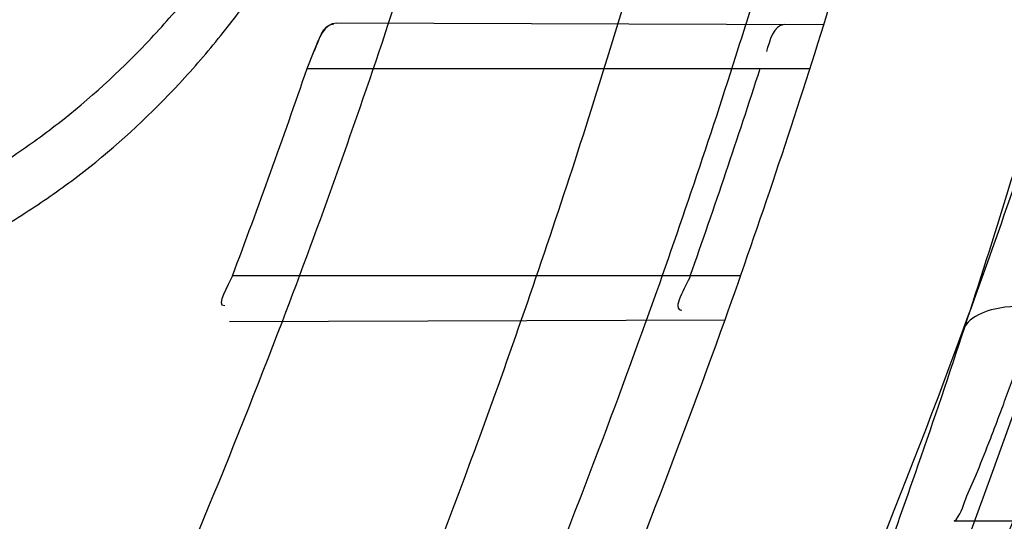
# Model space of a CAD drawing. Header units: millimetres. Extents: x 0 to 297, y 0 to 210.
# Tile 33 of 256: x 147.1136 to 147.1564, y 91.0931 to 91.1149. Entities that reach past the tile are written whole.
import ezdxf

# ---------------------------------------------------------------- set-up
doc = ezdxf.new("R2010")
doc.units = ezdxf.units.MM
doc.header["$LTSCALE"] = 16.335
doc.layers.get('0').update_dxf_attribs({"linetype": 'CONTINUOUS'})
for name, color, linetype in [('01_GLOBAL', 7, 'CONTINUOUS'), ('INTFCLR_1', 7, 'CONTINUOUS'), ('INTFCLR_144815', 7, 'CONTINUOUS')]:
    doc.layers.add(name, color=color, linetype=linetype)

msp = doc.modelspace()

# ---------------------------------------------------------------- linework, layer by layer
at = {"color": 7, "linetype": 'Continuous'}
msp.add_circle((147.7028034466, 92.1254639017), 2.28, dxfattribs=at)
at = {"color": 9, "linetype": 'Continuous'}
msp.add_arc((147.7028034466, 92.1254639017), 2.2507792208, 182.9674534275, 267.0325465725, dxfattribs=at)
at = {"layer": '01_GLOBAL', "color": 7, "linetype": 'Continuous'}
msp.add_circle((147.7028034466, 92.1254639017), 2.31, dxfattribs=at)
at = {"layer": 'INTFCLR_1', "color": 9, "linetype": 'Continuous'}
for p, q in [((147.1485359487, 91.1146934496), (147.1273887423, 91.1147672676)), ((147.1261097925, 91.112796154), (147.1479374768, 91.112796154)), ((147.1449259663, 91.103796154), (147.1228681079, 91.103796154)), ((147.122735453, 91.1018087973), (147.1442488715, 91.1018838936))]:
    msp.add_line(p, q, dxfattribs=at)
at = {"layer": 'INTFCLR_1', "color": 7, "linetype": 'Continuous'}
msp.add_line((147.1261097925, 91.112796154), (147.1264189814, 91.1135556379), dxfattribs=at)
at = {"layer": 'INTFCLR_1', "color": 6, "linetype": 'Continuous'}
for centre, radius, start, end in [((146.8326356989, 91.21329615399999), 0.3620710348, 270, 90.00000002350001), ((146.8326356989, 91.21329615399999), 0.3440948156, 270, 90.00000002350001), ((146.8326356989, 91.21329615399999), 0.312931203, 339.1304001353, 341.6462381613), ((146.8326356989, 91.21329615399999), 0.330931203, 340.3263098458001, 342.6651652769), ((146.8326427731, 91.21341540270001), 0.3102372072, 339.3082522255, 341.0750088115), ((146.8329212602, 91.2132906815), 0.3285968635, 340.5357626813, 342.1919403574)]:
    msp.add_arc(centre, radius, start, end, dxfattribs=at)
at = {"layer": 'INTFCLR_1', "color": 9, "linetype": 'Continuous'}
for radius, start, end in [(0.312931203, 341.6462381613, 344.91416282), (0.330931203, 342.6651652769, 345.7642015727), (0.312931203, 335.7561731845, 339.1304001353), (0.330931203, 337.139241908, 340.3263098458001)]:
    msp.add_arc((146.8326356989, 91.21329615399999), radius, start, end, dxfattribs=at)
for points, knots in [([(147.1545442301, 91.10133481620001), (147.1552565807, 91.1032731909), (147.1566525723, 91.10718726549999), (147.1593123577, 91.1151249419), (147.1636279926, 91.1293727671), (147.1676297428, 91.1460956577), (147.1702721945, 91.16104160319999), (147.1713830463, 91.16867329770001), (147.1719563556, 91.173087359), (147.1732796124, 91.18416899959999), (147.1746545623, 91.20310399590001), (147.1744340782, 91.2254439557), (147.1733950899, 91.23992123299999), (147.1727415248, 91.2466060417), (147.1722603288, 91.25105207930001), (147.1707735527, 91.263051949), (147.1673977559, 91.2822670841), (147.162533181, 91.3010270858), (147.1590536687, 91.3121616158), (147.157745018, 91.3161443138), (147.1557541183, 91.3220110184), (147.1512626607, 91.3342762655), (147.1435063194, 91.3522778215), (147.134673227, 91.3692848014), (147.1285153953, 91.3797527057), (147.1256373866, 91.3844123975), (147.1237254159, 91.38744979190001), (147.1185545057, 91.3954381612), (147.1098896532, 91.4076983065), (147.0978538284, 91.422623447), (147.0876594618, 91.4338109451), (147.0805381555, 91.4409619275), (147.0766007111, 91.4447480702), (147.0711374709, 91.44985418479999), (147.06349057, 91.45654009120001), (147.0552130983, 91.4630271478), (147.0499647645, 91.4667594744), (147.0474074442, 91.468475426), (147.0457289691, 91.46955422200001), (147.0442255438, 91.4704726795), (147.0429042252, 91.47123111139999), (147.041778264, 91.4718195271), (147.0407894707, 91.472284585), (147.0400295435, 91.4725282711), (147.0393696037, 91.4727013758), (147.0390133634, 91.47226709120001), (147.0393275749, 91.47165773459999), (147.0397818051, 91.4708884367), (147.0406181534, 91.46982558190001), (147.0417305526, 91.46851597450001), (147.0430342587, 91.46707463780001), (147.0444632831, 91.46553633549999), (147.0465759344, 91.4632999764), (147.0495827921, 91.4601566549), (147.0551951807, 91.45426742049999), (147.0613248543, 91.44766033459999), (147.0669087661, 91.4413454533), (147.0703603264, 91.43732991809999), (147.0759105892, 91.4307379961), (147.0844077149, 91.420055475), (147.0955472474, 91.4045136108), (147.1036099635, 91.3918258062), (147.1088887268, 91.38279463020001), (147.1124703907, 91.3764426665), (147.1186494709, 91.3648484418), (147.1269016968, 91.3473400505), (147.1325946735, 91.33274270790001), (147.1352425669, 91.3251743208)], [0, 0, 0, 0, 0.0103792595, 0.0208842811, 0.0420721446, 0.0851858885, 0.1071984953, 0.1183380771, 0.123943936, 0.1295693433, 0.1744299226, 0.2192388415, 0.2417237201, 0.2473597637, 0.2529962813, 0.2641993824, 0.3081295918, 0.3509327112, 0.3614952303, 0.3667582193, 0.3720021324, 0.3926323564, 0.4323913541, 0.4704239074, 0.4888657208, 0.4934194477, 0.497950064, 0.5069039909, 0.5412450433, 0.5733438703, 0.6032118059, 0.6172673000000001, 0.6240601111, 0.6306649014, 0.6548506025, 0.6750843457, 0.6834913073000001, 0.6872123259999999, 0.6905622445, 0.6935176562, 0.6960693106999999, 0.6982084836, 0.6999280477, 0.7014829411, 0.7024060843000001, 0.7029587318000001, 0.7038763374, 0.7054334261, 0.7076628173, 0.7105600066, 0.714112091, 0.7174145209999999, 0.7211168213, 0.7295725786, 0.7392778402, 0.7620040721, 0.7748640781, 0.7816422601, 0.7886165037, 0.8181744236, 0.8502177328, 0.884679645, 0.8936796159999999, 0.902792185, 0.9213283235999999, 0.9597006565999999, 1, 1, 1, 1]), ([(147.0432510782, 91.4712961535), (147.0440337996, 91.4712960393), (147.0461901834, 91.47014844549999), (147.048762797, 91.46875074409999), (147.05126835, 91.4671567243), (147.0538664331, 91.46544923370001), (147.0591995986, 91.46172715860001), (147.0676125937, 91.45526864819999), (147.0753919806, 91.448607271), (147.0809499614, 91.4435210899), (147.0849532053, 91.43975234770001), (147.0921910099, 91.4326376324), (147.1025540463, 91.4215075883), (147.114792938, 91.4066570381), (147.1236090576, 91.3944528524), (147.1288703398, 91.3865005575), (147.1308146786, 91.3834785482), (147.1337403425, 91.3788442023), (147.1399980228, 91.3684373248), (147.1489774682, 91.35152612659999), (147.1568675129, 91.333615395), (147.1614367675, 91.3214103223), (147.1634614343, 91.315574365), (147.1647919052, 91.3116136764), (147.1683281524, 91.3005448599), (147.1732735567, 91.28189290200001), (147.1767074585, 91.26277767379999), (147.1782194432, 91.25084162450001), (147.1787086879, 91.2464202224), (147.1793731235, 91.239773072), (147.1804294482, 91.225377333), (147.1806536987, 91.2031593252), (147.1792555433, 91.18432974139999), (147.1779104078, 91.17331158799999), (147.1773275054, 91.1689219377), (147.1761979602, 91.1613317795), (147.1735104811, 91.14646433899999), (147.1694409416, 91.12983253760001), (147.1650544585, 91.1156677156), (147.1623504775, 91.1077743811), (147.1609312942, 91.1038821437), (147.1602071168, 91.101954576)], [0, 0, 0, 0, 0.0056084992, 0.016622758, 0.0214510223, 0.0268121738, 0.0389184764, 0.0680276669, 0.1027789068, 0.1122614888, 0.1220107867, 0.1421735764, 0.1849752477, 0.2309092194, 0.2799812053, 0.2927645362, 0.2992310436, 0.3057293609, 0.3320345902, 0.3862266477, 0.4428037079, 0.4721337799, 0.479586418, 0.4870651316, 0.5020714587, 0.5628449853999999, 0.6251697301, 0.6410581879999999, 0.6490513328, 0.6570434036, 0.6889243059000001, 0.7524504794, 0.8160576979, 0.8240355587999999, 0.8319861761, 0.8477866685, 0.8790166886, 0.9402183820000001, 0.9703167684, 0.9852456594, 1, 1, 1, 1]), ([(147.1352425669, 91.3251743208), (147.1379952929, 91.3173062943), (147.1429940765, 91.3011381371), (147.1477529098, 91.2803563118), (147.1501024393, 91.2664766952), (147.151047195, 91.25992895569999), (147.151638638, 91.2555231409), (147.1530856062, 91.2433864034), (147.1544764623, 91.2233725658), (147.1542807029, 91.20328770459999), (147.1535512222, 91.1910087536), (147.1532177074, 91.18652789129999), (147.1526544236, 91.1798590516), (147.1511010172, 91.1656587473), (147.1474849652, 91.14424882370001), (147.1430641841, 91.1264696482), (147.1400632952, 91.11626601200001), (147.1388460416, 91.1122647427), (147.1366541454, 91.1054011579), (147.1320236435, 91.0921526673), (147.124625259, 91.0740934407), (147.1170139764, 91.0585866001), (147.1121048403, 91.04953546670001), (147.1103239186, 91.0463430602), (147.1076776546, 91.0416856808), (147.101977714, 91.0320864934), (147.0929326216, 91.0182729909), (147.0818447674, 91.0031946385), (147.0738492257, 90.9933581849), (147.0692400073, 90.98795922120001), (147.0675023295, 90.98594413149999), (147.0645699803, 90.98259275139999), (147.059151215, 90.9765593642), (147.053263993, 90.970291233), (147.047929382, 90.96470254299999), (147.0447760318, 90.96141758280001), (147.0421529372, 90.95852111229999), (147.0404461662, 90.9566902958), (147.0382254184, 90.953302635), (147.0420399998, 90.9548103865), (147.0441807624, 90.9561001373), (147.0467768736, 90.9576910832), (147.049052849, 90.9592201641), (147.0517912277, 90.9611186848), (147.0555009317, 90.9638362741), (147.0602492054, 90.9675267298), (147.067344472, 90.9733657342), (147.0736957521, 90.9790617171), (147.0792529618, 90.984391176), (147.0832359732, 90.9883220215), (147.0904141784, 90.995723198), (147.1006451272, 91.0072645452), (147.1126583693, 91.02260972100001), (147.1212603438, 91.03518056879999), (147.1263733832, 91.0433562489), (147.1282611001, 91.0464624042), (147.1311015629, 91.0512283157), (147.1371674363, 91.06192946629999), (147.1458250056, 91.07929936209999), (147.1517810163, 91.09381584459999), (147.1545442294, 91.1013348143)], [0, 0, 0, 0, 0.0419449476, 0.0850695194, 0.1071739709, 0.1127634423, 0.1183584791, 0.1295423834, 0.1742656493, 0.2191961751, 0.2304978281, 0.2361598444, 0.2418057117, 0.2641744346, 0.3080240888, 0.3509528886, 0.3562644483, 0.3615432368, 0.3719979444, 0.3925183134, 0.4321501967, 0.4701192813, 0.4793724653, 0.4839620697, 0.48851378, 0.5063269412, 0.5401307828, 0.5715496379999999, 0.6004673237, 0.6038923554, 0.6072711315, 0.6138564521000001, 0.6263016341, 0.6480618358, 0.6572019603, 0.6650284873, 0.6713159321, 0.6759369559, 0.6799952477, 0.6841765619, 0.6887949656, 0.6950107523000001, 0.6986911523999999, 0.7027318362, 0.7117342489, 0.7218512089, 0.7329803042, 0.7579718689, 0.7647510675, 0.7717251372, 0.7861300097, 0.8166264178, 0.8492835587, 0.8841348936, 0.8932111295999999, 0.8978052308, 0.9024247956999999, 0.92112918, 0.9596906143, 1, 1, 1, 1]), ([(147.0432510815, 90.95529614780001), (147.0431330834, 90.9552961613), (147.0428441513, 90.9553531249), (147.0428590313, 90.9558725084), (147.043168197, 90.95640686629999), (147.0437027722, 90.9572011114), (147.0445175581, 90.95818962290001), (147.046088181, 90.9599701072), (147.0479460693, 90.9619169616), (147.0500136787, 90.9640475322), (147.0523867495, 90.9664713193), (147.0572874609, 90.9714632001), (147.0632966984, 90.9777061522), (147.0688203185, 90.9837027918), (147.0718101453, 90.9870357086), (147.0735816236, 90.98903946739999), (147.0782783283, 90.99440584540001), (147.0864250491, 91.00418350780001), (147.0977271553, 91.0191807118), (147.106950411, 91.0329268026), (147.1127640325, 91.04248277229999), (147.1154623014, 91.0471180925), (147.1172776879, 91.05029448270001), (147.1222795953, 91.05929630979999), (147.1300362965, 91.0747212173), (147.1375818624, 91.0926999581), (147.1423047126, 91.10589161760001), (147.1445398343, 91.11272452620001), (147.1457809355, 91.1167074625), (147.1488392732, 91.126859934), (147.1533458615, 91.1445526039), (147.157034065, 91.1658702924), (147.1586182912, 91.180009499), (147.159192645, 91.1866486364), (147.1595326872, 91.1911091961), (147.1602764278, 91.2033320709), (147.1604760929, 91.2233285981), (147.1590577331, 91.24325260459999), (147.157582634, 91.2553325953), (147.1569796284, 91.2597183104), (147.1560162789, 91.2662369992), (147.1536199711, 91.28005764), (147.1487661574, 91.30074973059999), (147.1436711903, 91.31683624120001), (147.1408661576, 91.3246635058)], [0, 0, 0, 0, 0.0008731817, 0.001718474, 0.0032338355, 0.0055641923, 0.008732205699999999, 0.0127298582, 0.0231213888, 0.0286463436, 0.0346993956, 0.04822263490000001, 0.0804125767, 0.0988155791, 0.1085508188, 0.1135449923, 0.1186070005, 0.1613231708, 0.2076862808, 0.2575123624, 0.2837454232, 0.2904461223, 0.2972015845, 0.3108183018, 0.3666504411, 0.4248609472, 0.4549769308, 0.4703146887, 0.4780576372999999, 0.4858477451, 0.5487776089, 0.6130123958, 0.6457680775, 0.6540347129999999, 0.6623246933, 0.6788711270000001, 0.74464742, 0.8101273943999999, 0.8265053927, 0.8346996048, 0.8428861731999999, 0.8752668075, 0.9384714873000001, 1, 1, 1, 1]), ([(147.0587545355, 91.1016981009), (147.0598495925, 91.10167898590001), (147.0620340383, 91.1016428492), (147.0663667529, 91.1015803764), (147.0717124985, 91.1015254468), (147.0770083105, 91.1015303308), (147.0806708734, 91.1015932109), (147.0827381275, 91.10165096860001), (147.0857607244, 91.1017604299), (147.0901722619, 91.10201882), (147.0949767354, 91.1025687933), (147.0982220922, 91.1031393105), (147.1000214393, 91.103521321), (147.1026222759, 91.10414080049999), (147.1063813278, 91.10530301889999), (147.110321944, 91.1071202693), (147.1132441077, 91.1088936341), (147.1160296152, 91.1108922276), (147.1185945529, 91.1132321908), (147.1206177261, 91.11552385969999), (147.1217351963, 91.1169263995), (147.1233933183, 91.1191541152), (147.1256755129, 91.1227929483), (147.1278121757, 91.1271434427), (147.1293429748, 91.1308325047), (147.130766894, 91.1346861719), (147.1316803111, 91.137646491), (147.1322242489, 91.1396474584)], [0, 0, 0, 0, 0.0354708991, 0.0707570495, 0.1403376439, 0.2086112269, 0.2422633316, 0.2589708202, 0.2755884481, 0.3402201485, 0.402046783, 0.4320733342, 0.4469044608, 0.4616141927, 0.5186617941, 0.5740139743, 0.6016440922, 0.6292641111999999, 0.6849536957, 0.7135882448, 0.728211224, 0.7430207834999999, 0.803517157, 0.8669694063, 0.8997732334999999, 0.932843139, 1, 1, 1, 1]), ([(147.0587231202, 91.09990007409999), (147.059845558, 91.099867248), (147.0620847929, 91.0998041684), (147.066526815, 91.0996898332), (147.0720083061, 91.0995738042), (147.0774395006, 91.0995236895), (147.0811962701, 91.0995526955), (147.0833167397, 91.0995928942), (147.0864165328, 91.0996780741), (147.0909402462, 91.09990756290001), (147.0958673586, 91.1004418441), (147.0991944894, 91.1010133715), (147.1010384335, 91.1013994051), (147.103703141, 91.1020295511), (147.1075552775, 91.10322071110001), (147.1115872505, 91.1051024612), (147.1145727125, 91.10694535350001), (147.1174202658, 91.1090299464), (147.1200367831, 91.11147432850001), (147.1220947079, 91.11386801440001), (147.1232316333, 91.1153353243), (147.1249208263, 91.117670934), (147.1272411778, 91.1214881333), (147.1294053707, 91.12604646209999), (147.1309536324, 91.12991433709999), (147.1323934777, 91.1339596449), (147.1333139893, 91.1370654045), (147.1338615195, 91.139164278)], [0, 0, 0, 0, 0.035284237, 0.0703889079, 0.1396229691, 0.2075606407, 0.2410452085, 0.2576677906, 0.2742009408, 0.3384835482, 0.3999464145, 0.429786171, 0.4445232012, 0.4591355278, 0.5158247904, 0.5708803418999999, 0.5984057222, 0.6259612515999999, 0.6816714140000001, 0.7103999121, 0.725092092, 0.7399858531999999, 0.8009597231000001, 0.8651019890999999, 0.8983209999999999, 0.9318422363, 1, 1, 1, 1]), ([(147.1602071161, 91.10195457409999), (147.1595631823, 91.1021469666), (147.1582763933, 91.10241717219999), (147.1563883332, 91.1025741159), (147.1547219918, 91.1020310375), (147.1545442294, 91.1013348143)], [0, 0, 0, 0, 0.3355939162, 0.6411874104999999, 1, 1, 1, 1]), ([(147.1602071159, 91.10195457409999), (147.1573959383, 91.0944719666), (147.1513353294, 91.0800243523), (147.1425342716, 91.0627525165), (147.1363700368, 91.0521139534), (147.1334825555, 91.0473740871), (147.1315628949, 91.0442837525), (147.1263605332, 91.03614523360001), (147.1176083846, 91.0236321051), (147.1053924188, 91.0083641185), (147.0949921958, 90.9968825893), (147.0876965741, 90.98951940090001), (147.0836469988, 90.9856068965), (147.0779933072, 90.9802985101), (147.0715340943, 90.9746262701), (147.0643214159, 90.9688117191), (147.0594957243, 90.96513597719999), (147.0557195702, 90.9624242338), (147.0529460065, 90.96053748), (147.049824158, 90.9584797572), (147.0467200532, 90.95670600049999), (147.0439979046, 90.9552960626), (147.0432510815, 90.95529614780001)], [0, 0, 0, 0, 0.1254392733, 0.2455954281, 0.3039386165, 0.3183545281, 0.3326935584, 0.3610298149, 0.4699340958, 0.5721292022, 0.6676979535, 0.7128867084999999, 0.7347758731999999, 0.7560605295, 0.8345894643, 0.86959304, 0.9014329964, 0.9297831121, 0.9425142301, 0.954114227, 0.9882800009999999, 1, 1, 1, 1])]:
    msp.add_open_spline(points, degree=3, knots=knots, dxfattribs=at)
at = {"layer": 'INTFCLR_1', "color": 6, "linetype": 'Continuous'}
for points, knots in [([(147.0687421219, 91.471296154), (147.0680098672, 91.471296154), (147.0693330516, 91.4687756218), (147.0704693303, 91.467385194), (147.0723263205, 91.4649452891), (147.0746177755, 91.4621855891), (147.0775470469, 91.4586635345), (147.080971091, 91.4545734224), (147.0846437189, 91.4501248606), (147.0882701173, 91.4456544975), (147.0916458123, 91.4413964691), (147.0947448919, 91.4374001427), (147.0975630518, 91.4336830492), (147.100110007, 91.43025113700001), (147.1024035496, 91.4270965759), (147.1044661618, 91.42420581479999), (147.1063189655, 91.42156217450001), (147.1079764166, 91.4191585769), (147.109457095, 91.41697923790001), (147.1107791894, 91.41500612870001), (147.1119635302, 91.41321632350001), (147.1130167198, 91.4116068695), (147.1139517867, 91.4101630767), (147.1147816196, 91.40886997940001), (147.1157213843, 91.40739324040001), (147.1167390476, 91.40577702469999), (147.1179255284, 91.4038688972), (147.1189332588, 91.4022267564), (147.1198501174, 91.4007161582), (147.1206424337, 91.39939950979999), (147.1215180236, 91.39793052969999), (147.1224842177, 91.39629179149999), (147.1235503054, 91.3944610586), (147.1247223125, 91.39242084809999), (147.1260120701, 91.3901411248), (147.1274302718, 91.3875908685), (147.1289898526, 91.38473071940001), (147.1307073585, 91.3815107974), (147.1325944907, 91.3778829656), (147.1346618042, 91.3737915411), (147.1369222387, 91.3691683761), (147.1393944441, 91.3639182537), (147.1420944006, 91.3579264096), (147.1450364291, 91.35104633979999), (147.1482313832, 91.34310189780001), (147.1516877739, 91.333841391), (147.1553587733, 91.32305212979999), (147.1590017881, 91.3110314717), (147.1623609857, 91.29828596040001), (147.1652568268, 91.2853933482), (147.1676651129, 91.27246551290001), (147.1695853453, 91.2595536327), (147.1710275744, 91.24665569), (147.1719965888, 91.2338021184), (147.1725011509, 91.220980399), (147.1725469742, 91.2082107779), (147.1721391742, 91.1954815), (147.171280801, 91.1827942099), (147.1699742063, 91.1701590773), (147.1682169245, 91.1575506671), (147.1660086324, 91.14498581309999), (147.1633383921, 91.13243724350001), (147.1602041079, 91.1199208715), (147.1566465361, 91.10761035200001), (147.1528751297, 91.0961038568), (147.1491593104, 91.0858888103), (147.1457087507, 91.0771645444), (147.1425365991, 91.06966793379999), (147.1396288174, 91.06317715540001), (147.136972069, 91.0575230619), (147.1345472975, 91.05256702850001), (147.1323371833, 91.04820589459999), (147.130325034, 91.04435576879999), (147.1284994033, 91.0409536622), (147.1268466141, 91.0379445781), (147.1253496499, 91.03527438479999), (147.1239936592, 91.03289842), (147.1227647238, 91.03077892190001), (147.1216541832, 91.02889081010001), (147.1206539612, 91.02721139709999), (147.1197533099, 91.02571551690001), (147.1189386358, 91.0243754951), (147.1179864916, 91.0228229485), (147.1170567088, 91.02132445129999), (147.1160957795, 91.01979310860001), (147.1152647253, 91.01847969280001), (147.1143298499, 91.0170161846), (147.1132770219, 91.0153850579), (147.1120898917, 91.0135672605), (147.1107550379, 91.0115487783), (147.109257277, 91.00931589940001), (147.107577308, 91.00685036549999), (147.1056960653, 91.0041348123), (147.1035922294, 91.00115366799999), (147.1012492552, 90.99789872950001), (147.0986446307, 90.99435615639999), (147.095755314, 90.99051364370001), (147.0925736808, 90.9863814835), (147.0890986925, 90.98197223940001), (147.0853575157, 90.9773388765), (147.0815402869, 90.9727029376), (147.0779667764, 90.9684297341), (147.0748968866, 90.9647430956), (147.0724998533, 90.96186262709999), (147.070552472, 90.95931757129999), (147.0693788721, 90.95788398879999), (147.0679949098, 90.955296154), (147.0687421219, 90.955296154)], [0, 0, 0, 0, 0.003860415, 0.007501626, 0.0124785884, 0.0188917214, 0.0268498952, 0.0364677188, 0.0470694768, 0.0572444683, 0.0668187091, 0.0757144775, 0.083905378, 0.09140992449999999, 0.0982451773, 0.1044667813, 0.1101313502, 0.1152642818, 0.1198589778, 0.1240215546, 0.1277856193, 0.1311734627, 0.1341617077, 0.1368541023, 0.1392736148, 0.1433897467, 0.1469230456, 0.1511192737, 0.1535471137, 0.1562389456, 0.1592204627, 0.1625628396, 0.1662680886, 0.1703891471, 0.174967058, 0.1800766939, 0.1857729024, 0.1921414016, 0.1993155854, 0.2073311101, 0.2163077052, 0.2264451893, 0.2379233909, 0.250953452, 0.2658909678, 0.283062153, 0.3030578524, 0.3259639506, 0.3492662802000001, 0.3725305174, 0.3956109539, 0.4185782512, 0.4413347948, 0.4640172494, 0.4865192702, 0.508968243, 0.531324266, 0.5536477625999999, 0.5759939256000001, 0.5982772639, 0.620747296, 0.6432362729, 0.6658996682, 0.68875599, 0.7107777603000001, 0.7297237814, 0.7460531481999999, 0.7602331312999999, 0.7726347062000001, 0.7835467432, 0.793166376, 0.8017211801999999, 0.8093215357, 0.8160683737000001, 0.8220758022, 0.8274205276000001, 0.8322066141, 0.8364980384, 0.8403367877, 0.8437547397, 0.8468031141, 0.8495420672, 0.8520223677, 0.8564046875, 0.8588391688, 0.8615533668, 0.8645986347, 0.8679945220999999, 0.8717882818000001, 0.8760445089, 0.8807522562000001, 0.8859628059, 0.8917731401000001, 0.898168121, 0.9051985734, 0.9129160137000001, 0.9213486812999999, 0.9305434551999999, 0.9404096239, 0.9509435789, 0.961943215, 0.9720502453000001, 0.980371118, 0.9870628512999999, 0.992271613, 0.9960607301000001, 1, 1, 1, 1]), ([(147.0687421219, 90.955296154), (147.0695765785, 90.955296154), (147.0710237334, 90.9562713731), (147.0732486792, 90.95761082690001), (147.0757995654, 90.95946440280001), (147.0789536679, 90.961879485), (147.0827092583, 90.9649629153), (147.0868482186, 90.9685570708), (147.0910477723, 90.97239951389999), (147.0950116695, 90.97619761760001), (147.0986438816, 90.97981660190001), (147.1019501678, 90.98323197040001), (147.1049461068, 90.98642655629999), (147.107653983, 90.9893965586), (147.1100921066, 90.9921410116), (147.1122806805, 90.9946618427), (147.1142479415, 90.99697597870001), (147.1160099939, 90.9990883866), (147.1175861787, 91.0010099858), (147.1189934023, 91.00275234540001), (147.1202530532, 91.0043338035), (147.1213970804, 91.00578808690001), (147.1225240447, 91.0072369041), (147.123724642, 91.00879917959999), (147.1249992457, 91.0104804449), (147.1262604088, 91.01216766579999), (147.1274992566, 91.0138470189), (147.1287882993, 91.0156184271), (147.1302152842, 91.0176089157), (147.131810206, 91.0198711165), (147.1335924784, 91.0224483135), (147.1355808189, 91.0253874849), (147.1377917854, 91.0287373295), (147.140242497, 91.0325578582), (147.1429592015, 91.03693302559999), (147.1459674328, 91.041959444), (147.1492907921, 91.0477551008), (147.1529541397, 91.0544760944), (147.1569786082, 91.0623053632), (147.1613909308, 91.07151686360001), (147.1661049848, 91.08224170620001), (147.1708180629, 91.0941429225), (147.1752249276, 91.1066907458), (147.1791389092, 91.1194098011), (147.1825261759, 91.1321758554), (147.1853979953, 91.1449752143), (147.1877529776, 91.157740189), (147.1896101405, 91.1705054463), (147.1909735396, 91.18321659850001), (147.1918561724, 91.1958938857), (147.1922659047, 91.2085247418), (147.1922092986, 91.2211113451), (147.1916906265, 91.233661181), (147.1907127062, 91.2461662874), (147.1892753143, 91.2586320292), (147.187377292, 91.2710565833), (147.1850186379, 91.28342093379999), (147.1821898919, 91.295752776), (147.1788863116, 91.3080366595), (147.1750915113, 91.32028680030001), (147.1708160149, 91.3324409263), (147.1662306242, 91.344040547), (147.1616300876, 91.3545469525), (147.1573218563, 91.36358934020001), (147.1533932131, 91.3712807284), (147.1498208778, 91.3778828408), (147.1465812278, 91.3835790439), (147.1436479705, 91.3885229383), (147.140997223, 91.39283156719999), (147.1386015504, 91.3966034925), (147.1364409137, 91.39991041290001), (147.1344943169, 91.402817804), (147.1327470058, 91.4053719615), (147.1311776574, 91.40762214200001), (147.1297748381, 91.4096001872), (147.1285161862, 91.41134904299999), (147.1273854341, 91.41289969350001), (147.1263043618, 91.41436455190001), (147.1251805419, 91.41587001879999), (147.1239422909, 91.41750783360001), (147.1226668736, 91.41917138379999), (147.1213873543, 91.4208174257), (147.120091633, 91.4224630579), (147.1186694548, 91.42424419), (147.1170808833, 91.426202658), (147.1153015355, 91.42835870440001), (147.1133143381, 91.4307214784), (147.1110956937, 91.4333033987), (147.1086258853, 91.4361110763), (147.1058792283, 91.4391528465), (147.1028357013, 91.44242739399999), (147.099478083, 91.4459266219), (147.0957850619, 91.44963712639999), (147.0917574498, 91.45352630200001), (147.0874623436, 91.4574873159), (147.0831967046, 91.46121773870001), (147.0792915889, 91.46444551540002), (147.0760051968, 91.4669754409), (147.073359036, 91.4689088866), (147.0710713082, 91.4702912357), (147.0695920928, 91.471296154), (147.0687421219, 91.471296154)], [0, 0, 0, 0, 0.0042187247, 0.0081401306, 0.0133978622, 0.0200459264, 0.0282638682, 0.0379443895, 0.0477615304, 0.05703690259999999, 0.0656973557, 0.0736821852, 0.0810680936, 0.0878383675, 0.0940009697, 0.0996271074, 0.1047154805, 0.1093563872, 0.1135342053, 0.1172803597, 0.1206792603, 0.1237557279, 0.1266349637, 0.1299589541, 0.1337168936, 0.1373013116, 0.1406085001, 0.1442672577, 0.148377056, 0.1529904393, 0.1582606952, 0.164218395, 0.1709303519, 0.1785521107, 0.1871652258, 0.1969659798, 0.2081658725, 0.2209392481, 0.2356613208, 0.2526660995, 0.2725685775, 0.2948769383, 0.3173640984, 0.3397873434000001, 0.3621386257, 0.3841211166, 0.4060891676, 0.4277469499, 0.4493218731, 0.470705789, 0.4919793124, 0.5131981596, 0.5343255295, 0.5554668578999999, 0.5765984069, 0.5977513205, 0.6189954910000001, 0.6402209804, 0.6617015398, 0.6832900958, 0.7050415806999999, 0.7268239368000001, 0.7463339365, 0.7630160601, 0.7774553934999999, 0.7899931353, 0.8009638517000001, 0.8105830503, 0.8190545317, 0.8265380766, 0.8331730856, 0.8390248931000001, 0.8442268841, 0.8488182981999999, 0.8528943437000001, 0.8564866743, 0.8597116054, 0.8625968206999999, 0.8656908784, 0.8692094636, 0.8729771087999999, 0.8762884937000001, 0.879749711, 0.8835661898, 0.8878115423, 0.8924986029, 0.8976989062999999, 0.9034198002, 0.9097088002, 0.9166034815, 0.9241390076, 0.9323094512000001, 0.9411199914, 0.9506041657, 0.9606137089, 0.9706541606, 0.9792553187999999, 0.9862062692, 0.9916647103, 0.9957028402, 1, 1, 1, 1])]:
    msp.add_open_spline(points, degree=3, knots=knots, dxfattribs=at)
at = {"layer": 'INTFCLR_1', "color": 7, "linetype": 'Continuous'}
for points in [[(147.1273887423, 91.1147672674), (147.1268689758, 91.114772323), (147.1265840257, 91.1140405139), (147.126415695, 91.11354873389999)], [(147.1264189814, 91.1135556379), (147.1266295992, 91.1139891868), (147.126781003, 91.11473143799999), (147.1272630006, 91.1147297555)]]:
    msp.add_open_spline(points, degree=3, dxfattribs=at)
at = {"layer": 'INTFCLR_1', "color": 6, "linetype": 'Continuous'}
for points in [[(147.1468208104, 91.11469943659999), (147.1463522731, 91.11470107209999), (147.1461870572, 91.1139742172), (147.1460437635, 91.1135281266)], [(147.1228681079, 91.103796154), (147.1227105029, 91.1033789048), (147.1220878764, 91.10249893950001), (147.1225338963, 91.1025004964)], [(147.1427387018, 91.103796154), (147.1425690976, 91.10331625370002), (147.1418725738, 91.1023097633), (147.1423815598, 91.10231154)]]:
    msp.add_open_spline(points, degree=3, dxfattribs=at)
at = {"layer": 'INTFCLR_144815', "color": 9, "linetype": 'Continuous'}
msp.add_line((147.1733634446, 91.09313810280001), (147.1542026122, 91.09313810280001), dxfattribs=at)
at = {"layer": 'INTFCLR_144815', "color": 6, "linetype": 'Continuous'}
for radius in [0.3828680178, 0.364857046]:
    msp.add_circle((146.8326356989, 91.21329615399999), radius, dxfattribs=at)
for radius, start, end in [(0.5278075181, 313.9937911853, 154.5150993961), (0.5098075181, 312.9543589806, 154.5144414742), (0.49294334, 282.2440355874, 71.2863570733), (0.3889523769, 308.490992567, 51.50900743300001), (0.4069633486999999, 316.9838592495, 43.0161407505), (0.3840109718, 313.9992414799, 46.00075850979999)]:
    msp.add_arc((146.8326356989, 91.21329615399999), radius, start, end, dxfattribs=at)
at = {"layer": 'INTFCLR_144815', "color": 9, "linetype": 'Continuous'}
for centre, radius, start, end in [((146.8326356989, 91.21329615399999), 0.4896672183, 292.4997540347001, 54.0964566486), ((146.8326378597, 91.2132971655), 0.4417306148, 292.4997540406, 54.09645665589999), ((146.8326511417, 91.21329984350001), 0.434262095, 311.2505121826, 48.7494878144), ((146.8326356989, 91.21329615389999), 0.3958087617, 314.0862202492, 45.9137797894), ((146.8326356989, 91.21329615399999), 0.3863437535, 313.8592910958, 46.1407088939), ((146.8326356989, 91.21329615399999), 0.3838160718, 314.0319604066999, 45.9680396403)]:
    msp.add_arc(centre, radius, start, end, dxfattribs=at)
at = {"layer": 'INTFCLR_144815', "color": 6, "linetype": 'Continuous'}
for points, knots in [([(147.1000017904, 90.9462962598), (147.099727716, 90.9463012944), (147.0997250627, 90.947357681), (147.1002170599, 90.94794967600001), (147.1006721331, 90.9487732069), (147.1011651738, 90.9495101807), (147.1017516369, 90.9503700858), (147.1024417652, 90.9513349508), (147.1032341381, 90.9524154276), (147.1041312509, 90.9536132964), (147.1051340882, 90.95493337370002), (147.1062444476, 90.95638049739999), (147.1074648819, 90.9579613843), (147.1087976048, 90.9596826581), (147.1102428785, 90.9615490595), (147.1117982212, 90.9635623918), (147.1134596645, 90.96572310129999), (147.1152251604, 90.9680346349), (147.1170968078, 90.9705064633), (147.11907733, 90.97314974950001), (147.1211639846, 90.9759692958), (147.1233499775, 90.9789650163), (147.1256270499, 90.9821351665), (147.1279885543, 90.9854805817), (147.1304260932, 90.98899990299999), (147.1329303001, 90.9926904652), (147.1354909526, 90.99654825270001), (147.1380971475, 91.00056793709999), (147.1407375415, 91.00474302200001), (147.1434005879, 91.00906600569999), (147.1460747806, 91.01352858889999), (147.1487488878, 91.01812191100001), (147.1514121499, 91.02283677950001), (147.1540544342, 91.0276638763), (147.1566663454, 91.03259393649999), (147.1592392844, 91.03761787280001), (147.1617654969, 91.04272691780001), (147.1642380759, 91.04791270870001), (147.1666509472, 91.0531673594), (147.168998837, 91.0584835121), (147.1712772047, 91.06385432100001), (147.1734821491, 91.0692733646), (147.1756107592, 91.0747356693), (147.1776563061, 91.0802251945), (147.179616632, 91.08573554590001), (147.1814926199, 91.0912680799), (147.1832864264, 91.0968296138), (147.1849983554, 91.10242207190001), (147.1866261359, 91.1080385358), (147.1881687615, 91.1136757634), (147.1896244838, 91.11932663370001), (147.1909923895, 91.12498576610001), (147.1922727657, 91.1306521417), (147.1934660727, 91.13632560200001), (147.1945727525, 91.142006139), (147.1955930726, 91.1476931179), (147.1965271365, 91.1533849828), (147.1973750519, 91.1590798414), (147.1981370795, 91.16477654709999), (147.1988135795, 91.17047477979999), (147.1994048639, 91.1761741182), (147.1999112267, 91.1818742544), (147.2003329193, 91.18757477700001), (147.2006701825, 91.19327563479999), (147.2009232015, 91.19897661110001), (147.2010921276, 91.2046777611), (147.2011770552, 91.2103789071), (147.2011780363, 91.2160801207), (147.2010950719, 91.2217812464), (147.2009281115, 91.227482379), (147.2006770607, 91.2331833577), (147.2003417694, 91.23888422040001), (147.1999220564, 91.2445847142), (147.1994176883, 91.2502847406), (147.198828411, 91.25598396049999), (147.1981539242, 91.2616821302), (147.1973939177, 91.26737879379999), (147.1965480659, 91.27307340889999), (147.1956160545, 91.27876523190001), (147.1945975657, 91.2844534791), (147.1934922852, 91.29013729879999), (147.1923000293, 91.2958151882), (147.1910207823, 91.3014850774), (147.1896545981, 91.3071449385), (147.1882014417, 91.31279333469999), (147.1866611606, 91.318429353), (147.1850338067, 91.3240513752), (147.1833198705, 91.329656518), (147.1815202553, 91.3352410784), (147.1796361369, 91.34080113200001), (147.1776688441, 91.34633289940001), (147.1756200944, 91.35183213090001), (147.1734920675, 91.3572940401), (147.1712874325, 91.36271337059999), (147.1690094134, 91.3680843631), (147.1666618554, 91.3734007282), (147.1642492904, 91.378655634), (147.1617769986, 91.38384170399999), (147.1592510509, 91.38895105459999), (147.1566783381, 91.39397535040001), (147.1540666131, 91.39890581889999), (147.1514244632, 91.4037333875), (147.1487612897, 91.4084487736), (147.1460872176, 91.41304266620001), (147.1434130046, 91.4175058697), (147.1407498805, 91.4218295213), (147.1381093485, 91.42600532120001), (147.1355029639, 91.4300257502), (147.1329420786, 91.4338842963), (147.1304375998, 91.43757562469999), (147.1279997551, 91.4410957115), (147.125637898, 91.4444419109), (147.1233603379, 91.44761298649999), (147.1211742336, 91.4506090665), (147.1190855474, 91.4534315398), (147.1170990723, 91.4560828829), (147.1152184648, 91.4585665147), (147.1134463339, 91.4608866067), (147.1117843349, 91.46304792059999), (147.1102333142, 91.4650556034), (147.1087934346, 91.4669150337), (147.1074642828, 91.4686317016), (147.1062450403, 91.4702110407), (147.1051345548, 91.4716583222), (147.1041315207, 91.47297865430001), (147.1032343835, 91.4741765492), (147.1024419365, 91.47525711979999), (147.1017517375, 91.4762220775), (147.1011652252, 91.47708205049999), (147.1006721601, 91.4778190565), (147.1002170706, 91.47864261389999), (147.0997250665, 91.4792346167), (147.0997277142, 91.48029101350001), (147.1000017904, 91.4802960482)], [0, 0, 0, 0, 0.0014101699, 0.0032891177, 0.0045779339, 0.0061083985, 0.0078869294, 0.009919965, 0.0122145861, 0.0147783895, 0.0176190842, 0.0207426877, 0.0241618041, 0.0278931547, 0.0319414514, 0.0363053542, 0.040981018, 0.0459630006, 0.0512683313, 0.0569309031, 0.0629543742, 0.0693130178, 0.0760084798, 0.08303351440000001, 0.0903785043, 0.09803123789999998, 0.105976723, 0.1141977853, 0.122675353, 0.1313888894, 0.140317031, 0.1494380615, 0.1587304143, 0.1681731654, 0.1777462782, 0.187430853, 0.1972092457, 0.2070653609, 0.2169845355, 0.2269535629, 0.2369608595, 0.2469959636, 0.2570491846, 0.2671179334, 0.2771316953, 0.2871355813, 0.2971697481, 0.3071923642, 0.3172217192, 0.3272506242, 0.3372572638, 0.3472396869, 0.357200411, 0.3671408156, 0.3770633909, 0.3869713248, 0.3968625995, 0.4067348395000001, 0.4165894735, 0.4264283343, 0.4362532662, 0.4460650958, 0.4558661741, 0.4656577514, 0.4754424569, 0.4852217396, 0.4949982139, 0.504773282, 0.5145496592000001, 0.5243287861, 0.5341133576, 0.5439047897, 0.5537055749, 0.5635169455, 0.5733411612, 0.5831795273, 0.5930338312, 0.6029053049, 0.6127948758, 0.6227033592, 0.6326318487, 0.6425809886, 0.652548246, 0.6625317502, 0.6725323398, 0.682550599, 0.6925874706, 0.7026400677, 0.7127021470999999, 0.7227700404, 0.7328393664, 0.7429043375, 0.7529583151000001, 0.7629934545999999, 0.7730007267, 0.7829699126, 0.7928892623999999, 0.8027455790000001, 0.8125242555, 0.8222091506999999, 0.8317827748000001, 0.8412261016, 0.8505191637, 0.8596410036, 0.8685700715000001, 0.8772846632, 0.8857633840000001, 0.8939857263, 0.9019325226, 0.9095865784, 0.9169329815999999, 0.9239594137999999, 0.9306564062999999, 0.9370174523, 0.9430388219, 0.9487194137, 0.9540603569, 0.95906494, 0.9637380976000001, 0.9680861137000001, 0.9721162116, 0.9758363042, 0.9792548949, 0.9823802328, 0.9852207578, 0.987784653, 0.9900795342, 0.9921128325, 0.9938914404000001, 0.9954219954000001, 0.9967108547, 0.9985898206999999, 1, 1, 1, 1]), ([(147.108707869, 91.471296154), (147.1084310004, 91.471296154), (147.1084189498, 91.4702306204), (147.1088854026, 91.469620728), (147.1093179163, 91.46878001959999), (147.1097871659, 91.4680264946), (147.1103458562, 91.46714788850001), (147.1110035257, 91.4661621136), (147.1117585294, 91.4650589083), (147.1126129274, 91.4638367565), (147.1135675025, 91.46249093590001), (147.1146233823, 91.46101728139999), (147.1157813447, 91.45941120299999), (147.1170420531, 91.4576679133), (147.1184057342, 91.4557826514), (147.1198723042, 91.4537505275), (147.1214410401, 91.4515669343), (147.1231107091, 91.44922735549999), (147.1248792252, 91.44672784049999), (147.1267437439, 91.4440648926), (147.128700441, 91.44123582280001), (147.130744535, 91.4382387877), (147.1328701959, 91.4350730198), (147.135070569, 91.4317389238), (147.1373378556, 91.42823811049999), (147.1396633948, 91.42457345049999), (147.1420378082, 91.42074904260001), (147.1444511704, 91.4167701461), (147.1468932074, 91.4126430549), (147.1493534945, 91.4083749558), (147.1518216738, 91.4039737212), (147.1542876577, 91.3994476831), (147.1567417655, 91.3948054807), (147.1591748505, 91.3900558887), (147.161578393, 91.3852076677), (147.1639445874, 91.3802693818), (147.1662663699, 91.37524929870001), (147.1685374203, 91.37015531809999), (147.1707521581, 91.3649948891), (147.1729057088, 91.35977497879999), (147.1749938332, 91.35450212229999), (147.1770129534, 91.3491822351), (147.1789599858, 91.3438209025), (147.1808324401, 91.33842298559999), (147.1826281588, 91.332993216), (147.184345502, 91.32753553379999), (147.1859830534, 91.3220538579), (147.1875398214, 91.3165513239), (147.1890149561, 91.31103112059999), (147.1904079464, 91.3054956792), (147.1917183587, 91.299947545), (147.1929460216, 91.2943885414), (147.194090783, 91.288820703), (147.1951526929, 91.2832453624), (147.1961317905, 91.2776640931), (147.1970282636, 91.27207777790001), (147.1978422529, 91.2664876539), (147.198574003, 91.26089430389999), (147.1992237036, 91.2552986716), (147.1997916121, 91.2497010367), (147.2002779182, 91.2441021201), (147.2006828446, 91.23850202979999), (147.201006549, 91.2329013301), (147.2012491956, 91.2272999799), (147.2014108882, 91.22169842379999), (147.2014917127, 91.21609654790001), (147.2014917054, 91.2104947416), (147.2014108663, 91.2048928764), (147.2012491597, 91.1992913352), (147.2010065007, 91.1936900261), (147.2006827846, 91.188089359), (147.20027785, 91.1824893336), (147.1997915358, 91.17689046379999), (147.1992236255, 91.17129292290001), (147.1985739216, 91.1656973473), (147.1978421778, 91.1601041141), (147.197028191, 91.154514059), (147.1961317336, 91.14892787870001), (147.1951526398, 91.1433466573), (147.1940907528, 91.13777145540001), (147.1929459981, 91.1322036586), (147.1917183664, 91.1266447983), (147.1904079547, 91.12109666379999), (147.1890149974, 91.1155613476), (147.1875398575, 91.1100411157), (147.1859831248, 91.10453869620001), (147.1843455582, 91.0990569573), (147.1826282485, 91.09359937), (147.1808325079, 91.0881695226), (147.178960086, 91.0827716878), (147.1770130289, 91.07741027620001), (147.1749939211, 91.07209041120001), (147.1729057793, 91.066817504), (147.1707522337, 91.06159759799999), (147.1685374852, 91.0564371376), (147.1662664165, 91.05134311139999), (147.1639446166, 91.04632298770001), (147.1615784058, 91.0413846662), (147.1591748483, 91.0365364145), (147.1567417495, 91.03178679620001), (147.1542876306, 91.02714457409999), (147.1518216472, 91.0226185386), (147.1493534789, 91.018217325), (147.1468932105, 91.01394925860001), (147.1444511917, 91.0098221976), (147.1420378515, 91.0058433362), (147.1396634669, 91.0020189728), (147.1373379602, 90.9983543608), (147.1350707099, 90.9948536), (147.1328703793, 90.991519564), (147.1307447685, 90.98835386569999), (147.1287007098, 90.9853568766), (147.12674404, 90.982527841), (147.1248795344, 90.9798649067), (147.1231110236, 90.977365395), (147.1214413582, 90.9750258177), (147.1198726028, 90.972842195), (147.1184060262, 90.9708100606), (147.117042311, 90.968924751), (147.1157815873, 90.9671814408), (147.114623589, 90.96557531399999), (147.11356769, 90.964101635), (147.1126130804, 90.9627557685), (147.11175866, 90.9615335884), (147.1110036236, 90.9604303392), (147.1103459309, 90.959444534), (147.1097872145, 90.9585658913), (147.1093179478, 90.95781234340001), (147.1088854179, 90.9569716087), (147.1084189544, 90.95636170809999), (147.1084309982, 90.955296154), (147.108707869, 90.955296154)], [0, 0, 0, 0, 0.0014861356, 0.0034579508, 0.0048068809, 0.0064063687, 0.0082626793, 0.0103820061, 0.0127711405, 0.0154368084, 0.0183865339, 0.0216275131, 0.0251677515, 0.0290144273, 0.0331753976, 0.0376570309, 0.0424661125, 0.0476073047, 0.0530850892, 0.0589012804, 0.0650564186, 0.0715486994, 0.07837362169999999, 0.08552418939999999, 0.0929907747, 0.1007612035, 0.1088208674, 0.1171531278, 0.1257396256, 0.1345607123, 0.143595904, 0.152824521, 0.1622261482, 0.171780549, 0.1814683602, 0.1912713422, 0.2011724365, 0.211155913, 0.2212074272, 0.2313141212, 0.2414644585, 0.2516478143, 0.2618559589, 0.2720801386, 0.2823146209, 0.2925525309, 0.302790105, 0.3130221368, 0.3232464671, 0.333459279, 0.3436597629, 0.3538452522, 0.3640159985, 0.3741700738, 0.3843086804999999, 0.3944307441, 0.4045380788, 0.4146299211, 0.4247087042, 0.434774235, 0.4448292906, 0.4548738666, 0.4649110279, 0.4749410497, 0.4849671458, 0.4949897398, 0.505012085, 0.515034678, 0.5250607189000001, 0.5350907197, 0.5451277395, 0.5551723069, 0.5652271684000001, 0.5752926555, 0.5853711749, 0.5954630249, 0.6055699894, 0.6156920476, 0.6258303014, 0.6359844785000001, 0.6461547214, 0.6563403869, 0.666540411, 0.676753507, 0.6869773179, 0.6972097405, 0.7074468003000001, 0.7176851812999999, 0.7279191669, 0.7381438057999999, 0.7483515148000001, 0.7585352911, 0.7686855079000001, 0.7787921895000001, 0.7888438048, 0.7988273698, 0.8087285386, 0.8185315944, 0.8282194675, 0.8377739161, 0.8471755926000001, 0.8564042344, 0.8654393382, 0.8742603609, 0.8828468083, 0.8911789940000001, 0.8992385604, 0.907008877, 0.9144753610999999, 0.9216258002, 0.9284505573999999, 0.9349426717, 0.941097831, 0.9469139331, 0.9523916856, 0.9575329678, 0.9623419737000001, 0.9668237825, 0.9709847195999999, 0.9748315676, 0.978371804, 0.9816129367, 0.9845626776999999, 0.9872284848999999, 0.9896176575, 0.9917371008, 0.9935934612, 0.9951930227, 0.9965419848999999, 0.9985138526, 1, 1, 1, 1]), ([(147.1774737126, 91.2132961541), (147.1774737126, 91.2097539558), (147.1773695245, 91.2026656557), (147.1769005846, 91.1920349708), (147.1761179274, 91.18140404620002), (147.1750192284, 91.17077369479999), (147.1736022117, 91.16014563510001), (147.1718643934, 91.1495230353), (147.1698022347, 91.13891070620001), (147.1674128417, 91.12831563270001), (147.1646953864, 91.1177473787), (147.161647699, 91.1072202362), (147.1582727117, 91.0967509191), (147.1545735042, 91.0863612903), (147.1505601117, 91.07607903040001), (147.1462460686, 91.0659371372), (147.1416542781, 91.0559767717), (147.1368163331, 91.0462460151), (147.1317748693, 91.0368019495), (147.1265856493, 91.02770706), (147.1213166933, 91.0190281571), (147.1160474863, 91.0108332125), (147.1108644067, 91.0031847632), (147.1058552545, 90.9961342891), (147.1011012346, 90.98971644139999), (147.0966707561, 90.9839448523), (147.0926151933, 90.9788149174), (147.0889666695, 90.97430523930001), (147.0857447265, 90.97038227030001), (147.0829483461, 90.96700405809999), (147.0805785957, 90.96413825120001), (147.0786107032, 90.96171254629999), (147.0770645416, 90.9597884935), (147.075840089, 90.95807503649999), (147.0750404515, 90.9570764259), (147.0742890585, 90.955296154), (147.0748011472, 90.955296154)], [0, 0, 0, 0, 0.0374136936, 0.0748639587, 0.1123780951, 0.1499879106, 0.1877264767, 0.2256114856, 0.2636616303, 0.3018965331, 0.3403130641, 0.3789003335, 0.4176356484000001, 0.4564792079, 0.4953691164, 0.5342020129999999, 0.5728718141, 0.611197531, 0.6489667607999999, 0.6859303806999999, 0.721782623, 0.7561939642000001, 0.788825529, 0.8193610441, 0.8475376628, 0.8731799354, 0.8962089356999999, 0.9166076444, 0.9344457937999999, 0.9498358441, 0.9629038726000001, 0.9737937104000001, 0.9826269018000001, 0.9895233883, 0.9945911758, 1, 1, 1, 1]), ([(147.091447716, 90.9462962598), (147.0911815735, 90.9463010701), (147.0911667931, 90.9473279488), (147.0916656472, 90.94789912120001), (147.0921197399, 90.94869724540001), (147.0926141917, 90.9494115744), (147.0932019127, 90.95024562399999), (147.0938940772, 90.95118182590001), (147.0946890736, 90.95223067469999), (147.0955894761, 90.9533938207), (147.0965963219, 90.95467603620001), (147.0977110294, 90.9560815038), (147.0989347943, 90.95761503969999), (147.1002689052, 90.95928191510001), (147.1017144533, 90.961087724), (147.1032723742, 90.9630384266), (147.1049431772, 90.965140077), (147.1067270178, 90.96739895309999), (147.1086232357, 90.9698210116), (147.1106300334, 90.9724114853), (147.1127439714, 90.9751741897), (147.114959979, 90.9781114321), (147.1172716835, 90.981224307), (147.1196716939, 90.9845129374), (147.1221516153, 90.9879763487), (147.1247019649, 90.9916121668), (147.1273122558, 90.9954165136), (147.1299712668, 90.99938415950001), (147.1326672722, 91.0035086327), (147.1353883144, 91.00778241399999), (147.1381224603, 91.0121971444), (147.1408580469, 91.01674386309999), (147.1435838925, 91.0214132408), (147.1462894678, 91.0261958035), (147.1489650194, 91.0310821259), (147.1516016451, 91.0360629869), (147.1541913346, 91.0411295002), (147.1567269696, 91.0462732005), (147.1592023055, 91.0514861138), (147.1616119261, 91.0567607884), (147.1639511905, 91.0620903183), (147.1662161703, 91.06746834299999), (147.1684036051, 91.07288909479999), (147.1705107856, 91.0783472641), (147.1725355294, 91.0838380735), (147.1744761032, 91.0893572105), (147.1763311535, 91.0949007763), (147.1780996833, 91.1004653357), (147.1797809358, 91.1060476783), (147.1813744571, 91.1116451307), (147.182879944, 91.11725515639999), (147.1842973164, 91.1228757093), (147.1856265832, 91.1285048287), (147.186867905, 91.13414097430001), (147.1880214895, 91.1397826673), (147.1890876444, 91.1454288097), (147.1900666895, 91.1510783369), (147.190958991, 91.15673046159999), (147.1917649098, 91.16238443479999), (147.1924848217, 91.1680397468), (147.1931190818, 91.17369594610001), (147.193668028, 91.1793527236), (147.1941319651, 91.18500982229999), (147.1945111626, 91.1906670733), (147.1948058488, 91.1963243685), (147.195016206, 91.2019816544), (147.1951423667, 91.20763890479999), (147.1951703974, 91.2114105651), (147.1951703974, 91.21329615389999)], [0, 0, 0, 0, 0.0027272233, 0.00637693, 0.0088871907, 0.0118720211, 0.0153444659, 0.0193180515, 0.02380733, 0.0288260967, 0.0343890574, 0.0405101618, 0.0472051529, 0.05449051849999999, 0.0623846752, 0.0709044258, 0.0800682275, 0.08989261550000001, 0.1003941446, 0.1115838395, 0.1234656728, 0.1360350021, 0.1492811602, 0.1631910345, 0.1777467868, 0.1929237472, 0.2086919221, 0.2250163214, 0.241858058, 0.2591751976, 0.2769240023, 0.2950599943, 0.3135389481, 0.3323178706, 0.3513557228, 0.3706138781, 0.3900565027, 0.40965088, 0.4293672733, 0.4491790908, 0.4690627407, 0.4889974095, 0.5089649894, 0.5289504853, 0.5489397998, 0.5689220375, 0.5888883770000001, 0.6088300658, 0.6287418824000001, 0.6486179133, 0.6684555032, 0.6882511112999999, 0.7080041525, 0.7277129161, 0.7473782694, 0.7670001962, 0.7865808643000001, 0.8061213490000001, 0.8256243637, 0.8450923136, 0.8645285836, 0.8839363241, 0.9033192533, 0.9226811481, 0.9420259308, 0.9613578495, 0.9806810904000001, 1, 1, 1, 1]), ([(147.1151168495, 90.9614061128), (147.1143787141, 90.9614189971), (147.1156276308, 90.96387244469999), (147.116525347, 90.9653700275), (147.1180474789, 90.96776425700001), (147.1198782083, 90.97048035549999), (147.1221966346, 90.97386887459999), (147.1249401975, 90.977848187), (147.1280292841, 90.98236300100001), (147.1312345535, 90.9871152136), (147.1343198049, 90.99178727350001), (147.1371505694, 90.9961634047), (147.1397182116, 91.0002232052), (147.1420356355, 91.0039666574), (147.1441247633, 91.0074086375), (147.1459961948, 91.0105523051), (147.1476694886, 91.0134129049), (147.1491620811, 91.0160070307), (147.1505046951, 91.0183764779), (147.1518049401, 91.0207025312), (147.1531218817, 91.0230934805), (147.1544355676, 91.02551742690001), (147.1556509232, 91.02779433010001), (147.1567224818, 91.02983075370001), (147.1576673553, 91.0316486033), (147.1585009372, 91.03326986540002), (147.159275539, 91.0347916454), (147.1600549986, 91.0363391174), (147.1609020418, 91.0380388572), (147.1618385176, 91.03994097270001), (147.1628764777, 91.0420780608), (147.1640270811, 91.0444846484), (147.1653010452, 91.0471973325), (147.1667075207, 91.0502532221), (147.1682609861, 91.0537075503), (147.1699714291, 91.05761502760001), (147.1718524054, 91.0620458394), (147.1739221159, 91.0670961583), (147.1761976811, 91.07288529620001), (147.178691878, 91.0795571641), (147.1814083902, 91.087265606), (147.184351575, 91.09624188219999), (147.1874453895, 91.106564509), (147.1904830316, 91.1178862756), (147.1932633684, 91.1296985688), (147.1956760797, 91.1415848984), (147.1977142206, 91.1535105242), (147.1993786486, 91.1654579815), (147.2006712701, 91.1774335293), (147.2015911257, 91.1894036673), (147.2021405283, 91.2013621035), (147.2022625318, 91.2093226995), (147.2022625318, 91.21329615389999)], [0, 0, 0, 0, 0.0081673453, 0.0154284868, 0.025145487, 0.0374546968, 0.0524606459, 0.0702814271, 0.0910268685, 0.1129482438, 0.1337055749, 0.1529641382, 0.1706077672, 0.186847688, 0.2016713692, 0.2151515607, 0.2273221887, 0.2383348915, 0.2482619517, 0.2574513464, 0.2678158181, 0.2784602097, 0.2879526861, 0.2963692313, 0.3039179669, 0.3106181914, 0.316537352, 0.3228091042, 0.3297871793, 0.3375473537, 0.3462645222, 0.3560710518, 0.3670580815, 0.3794198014, 0.3932872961, 0.4089598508, 0.4266081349, 0.4465389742, 0.4693403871, 0.4954216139, 0.5253358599, 0.5597543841, 0.5999196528, 0.6445403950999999, 0.6894180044, 0.7341505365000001, 0.7787008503, 0.8232446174, 0.8675822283, 0.911936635, 0.9560410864, 1, 1, 1, 1]), ([(147.2199719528, 91.21329615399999), (147.2199719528, 91.20935179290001), (147.2198447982, 91.2014540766), (147.2192718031, 91.18960893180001), (147.2183143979, 91.17776271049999), (147.2169704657, 91.16592406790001), (147.2152370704, 91.15409854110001), (147.2131110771, 91.1422940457), (147.2105896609, 91.13052183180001), (147.2076711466, 91.1187975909), (147.2043559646, 91.10714235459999), (147.2006478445, 91.09558314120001), (147.1965553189, 91.08415415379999), (147.1920936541, 91.0728977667), (147.1872869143, 91.0618653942), (147.182170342, 91.0511178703), (147.176792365, 91.0407250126), (147.1712162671, 91.0307642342), (147.1655201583, 91.0213170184), (147.1597950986, 91.0124640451), (147.1541405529, 91.00427840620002), (147.1486573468, 90.99681863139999), (147.1434400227, 90.99012324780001), (147.1385691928, 90.9842075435), (147.1341071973, 90.9790652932), (147.1300962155, 90.97467040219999), (147.1265604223, 90.9709890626), (147.1235085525, 90.9679671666), (147.1209407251, 90.9655885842), (147.1188462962, 90.9637323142), (147.1170262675, 90.96241322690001), (147.1158306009, 90.9613936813), (147.115116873, 90.96140613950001)], [0, 0, 0, 0, 0.0421285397, 0.08434683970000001, 0.1266414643, 0.1690446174, 0.2115817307, 0.2542734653, 0.2971305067, 0.3401457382, 0.3832945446, 0.4265305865, 0.4697791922, 0.5129300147, 0.5558322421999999, 0.5982870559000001, 0.6400420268, 0.6807938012, 0.7201892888, 0.7578469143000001, 0.7933806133, 0.8264335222, 0.8567170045, 0.8840287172, 0.9082689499, 0.9294277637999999, 0.9475672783, 0.9627965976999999, 0.9752495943, 0.9850650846, 0.9923757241, 1, 1, 1, 1]), ([(147.1542026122, 91.09313810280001), (147.1544692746, 91.0933838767), (147.1546763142, 91.0941504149), (147.1552064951, 91.09525491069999), (147.1556249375, 91.0963546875), (147.1560239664, 91.0973799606), (147.1563515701, 91.09825059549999), (147.1566923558, 91.0991734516), (147.1570398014, 91.10013583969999), (147.1573890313, 91.1011241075), (147.1576194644, 91.1017905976), (147.1577340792, 91.1021257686)], [0, 0, 0, 0, 0.1125710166, 0.2305686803, 0.3859714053, 0.4756996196, 0.5724423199, 0.6746374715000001, 0.7810982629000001, 0.8900432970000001, 1, 1, 1, 1])]:
    msp.add_open_spline(points, degree=3, knots=knots, dxfattribs=at)
at = {"layer": 'INTFCLR_144815', "color": 9, "linetype": 'Continuous'}
for points, knots in [([(147.2191648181, 91.198525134), (147.2188805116, 91.1906732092), (147.2178133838, 91.1742982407), (147.2152335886, 91.1538183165), (147.2128657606, 91.14019690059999), (147.2116608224, 91.1339796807), (147.2108314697, 91.1298700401), (147.2084758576, 91.1188510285), (147.2040499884, 91.10136679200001), (147.1981053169, 91.0825423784), (147.1935139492, 91.0698765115), (147.190812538, 91.06287244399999), (147.1867868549, 91.0528345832), (147.1818279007, 91.0415297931), (147.1765385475, 91.0305887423), (147.17352555, 91.024625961), (147.1691588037, 91.0162226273), (147.1626450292, 91.00446974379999), (147.1539154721, 90.9900717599), (147.1468515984, 90.9792381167), (147.1424364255, 90.9727422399), (147.1405352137, 90.9699818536), (147.1393442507, 90.96826075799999), (147.1364348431, 90.96408286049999), (147.1322880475, 90.95821445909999), (147.1284542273, 90.9527627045), (147.1265090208, 90.9497721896), (147.1256594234, 90.9484140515), (147.124932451, 90.947090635), (147.1244422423, 90.9460497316), (147.1243943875, 90.9453848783), (147.1245296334, 90.9452668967)], [0, 0, 0, 0, 0.0858001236, 0.1790833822, 0.2252548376, 0.2367557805, 0.2482389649, 0.2710367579, 0.3598009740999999, 0.445061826, 0.4864888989, 0.5069045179, 0.5270361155, 0.6045890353, 0.6416374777, 0.6597341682, 0.6775421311, 0.7450519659, 0.8064210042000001, 0.8613741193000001, 0.8862623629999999, 0.8921897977, 0.8979757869, 0.909117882, 0.9477859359, 0.9764348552, 0.98192108, 0.9867019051, 0.9940016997, 0.9980401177, 1, 1, 1, 1]), ([(147.1335745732, 90.94914905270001), (147.133439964, 90.9492589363), (147.1334942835, 90.9499218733), (147.1340127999, 90.9509285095), (147.1347661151, 90.95222922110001), (147.1356475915, 90.95355936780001), (147.1376656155, 90.956498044), (147.1416316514, 90.96185359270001), (147.1459165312, 90.9676231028), (147.1489232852, 90.9717335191), (147.150153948, 90.9734269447), (147.1521180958, 90.976142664), (147.1566774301, 90.9825324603), (147.1639708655, 90.9931931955), (147.172985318, 91.0073701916), (147.179715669, 91.018953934), (147.1842275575, 91.0272384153), (147.1873383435, 91.0331128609), (147.192797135, 91.0438883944), (147.1979195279, 91.0550333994), (147.2020790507, 91.0649344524), (147.2048681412, 91.07183813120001), (147.2096069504, 91.0843188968), (147.2157447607, 91.10287540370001), (147.2203183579, 91.1201278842), (147.2227521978, 91.13100133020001), (147.2236087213, 91.1350550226), (147.2248528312, 91.1411861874), (147.2272973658, 91.15461725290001), (147.229720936, 91.1729925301), (147.2308004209, 91.1873002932), (147.2311091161, 91.1932027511)], [0, 0, 0, 0, 0.0019511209, 0.0060578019, 0.0135221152, 0.0184240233, 0.0240553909, 0.0535050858, 0.0932797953, 0.1047395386, 0.110689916, 0.1167852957, 0.1423727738, 0.1988288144, 0.2618001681, 0.3309746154, 0.3492045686, 0.3677228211, 0.4056116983, 0.4848284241, 0.5053718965, 0.5261970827, 0.5684309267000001, 0.6552565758, 0.7455309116, 0.7687000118, 0.7803679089, 0.7920523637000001, 0.8389465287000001, 0.9336333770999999, 1, 1, 1, 1])]:
    msp.add_open_spline(points, degree=3, knots=knots, dxfattribs=at)

doc.saveas('drawing.dxf')
